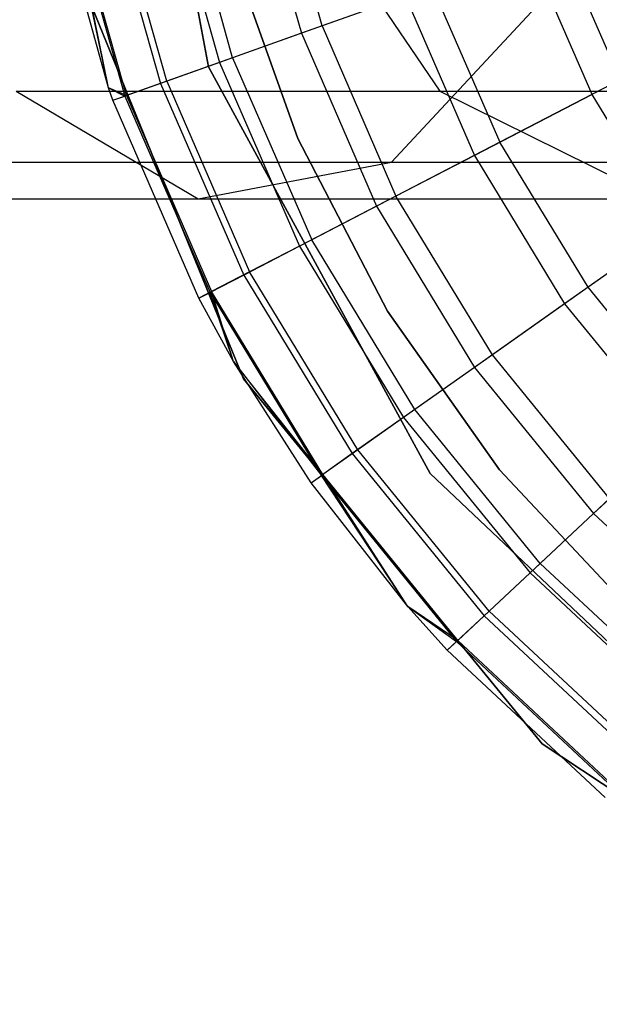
# Model space of a CAD drawing. Extents: x -28.1 to 0, y 0 to 28.1.
# Tile 126 of 215: x -0.984 to -0.804, y 13.628 to 13.935. Entities that reach past the tile are written whole.
import ezdxf

# ---------------------------------------------------------------- set-up
doc = ezdxf.new("R2010")
doc.units = 0
doc.header["$MEASUREMENT"] = 0
doc.layers.get('0').update_dxf_attribs({"color": 13, "linetype": 'CONTINUOUS'})

# ---------------------------------------------------------------- blocks, each defined once
blk = doc.blocks.new('ORTO_VIII_Z_ZAROWKA_OKAPO0')
at = {"color": 0}
for p, q in [((27.48445, 14.18135, 10.00781), (27.45798, 14.32302, 10.00781)), ((27.45798, 14.32302, 3.3149), (27.48445, 14.18135, 3.3149)), ((27.45798, 14.32302, 3.3149), (27.48445, 14.18135, 3.3149)), ((27.48445, 14.18135, 10.00781), (27.45798, 14.32302, 10.00781)), ((27.49756, 14.2483, 10.09418), (27.51339, 14.1918, 10.09418)), ((27.49756, 14.2483, 10.09418), (27.51339, 14.1918, 10.09418)), ((27.51981, 14.19409, 12.17217), (27.50424, 14.24968, 12.17217)), ((27.51981, 14.19409, 12.17217), (27.50424, 14.24968, 12.17217)), ((27.47109, 14.2428, 10.16879), (27.48791, 14.18275, 10.16879)), ((27.47109, 14.2428, 10.16879), (27.48791, 14.18275, 10.16879)), ((27.492, 14.1842, 12.13001), (27.47533, 14.24368, 12.13001)), ((27.492, 14.1842, 12.13001), (27.47533, 14.24368, 12.13001)), ((27.50858, 14.24428, 1.49057), (27.55645, 14.17375, 1.45041)), ((27.50858, 14.24428, 1.49057), (27.55645, 14.17375, 1.45041)), ((27.45199, 14.23883, 10.24572), (27.46954, 14.17622, 10.24572)), ((27.45199, 14.23883, 10.24572), (27.46954, 14.17622, 10.24572)), ((27.4715, 14.17692, 12.08336), (27.45404, 14.23925, 12.08336)), ((27.4715, 14.17692, 12.08336), (27.45404, 14.23925, 12.08336)), ((27.45337, 14.1748, 10.40345), (27.4366, 14.23563, 10.40345)), ((27.45337, 14.1748, 11.98237), (27.4366, 14.23563, 11.98237)), ((27.45337, 14.1748, 10.40345), (27.4366, 14.23563, 10.40345)), ((27.45337, 14.1748, 11.98237), (27.4366, 14.23563, 11.98237)), ((27.45337, 14.1748, 10.40345), (27.44046, 14.23643, 10.32419)), ((27.44046, 14.23643, 10.32419), (27.45843, 14.17227, 10.32419)), ((27.45337, 14.1748, 10.40345), (27.44046, 14.23643, 10.32419)), ((27.44046, 14.23643, 10.32419), (27.45843, 14.17227, 10.32419)), ((27.45337, 14.1748, 11.98237), (27.44099, 14.23654, 12.03365)), ((27.45337, 14.1748, 11.98237), (27.44099, 14.23654, 12.03365)), ((27.45895, 14.17246, 12.03365), (27.44099, 14.23654, 12.03365)), ((27.45895, 14.17246, 12.03365), (27.44099, 14.23654, 12.03365)), ((27.44008, 14.22017, 10.00781), (27.4954, 14.0843, 10.00781)), ((27.4954, 14.0843, 3.3149), (27.44008, 14.22017, 3.3149)), ((27.44008, 14.22017, 10.00781), (27.4954, 14.0843, 10.00781)), ((27.4954, 14.0843, 3.3149), (27.44008, 14.22017, 3.3149)), ((27.59384, 14.22039, 12.23809), (27.61257, 14.17727, 12.23809)), ((27.59384, 14.22039, 12.23809), (27.61257, 14.17727, 12.23809)), ((27.60383, 14.17274, 9.95481), (27.58456, 14.2171, 9.95481)), ((27.60383, 14.17274, 9.95481), (27.58456, 14.2171, 9.95481)), ((27.49202, 14.21599, 3.47238), (27.5123, 14.15904, 3.47238)), ((27.5123, 14.15904, 3.43301), (27.49202, 14.21599, 3.43301)), ((27.49202, 14.21599, 3.47238), (27.5123, 14.15904, 3.47238)), ((27.5123, 14.15904, 3.43301), (27.49202, 14.21599, 3.43301)), ((27.55411, 14.20628, 12.20857), (27.51981, 14.19409, 12.17217)), ((27.55411, 14.20628, 12.20857), (27.51981, 14.19409, 12.17217)), ((27.5414, 14.1517, 1.17948), (27.59124, 14.20522, 1.12008)), ((27.5414, 14.1517, 1.17948), (27.59124, 14.20522, 1.12008)), ((27.55411, 14.20628, 12.20857), (27.57513, 14.15787, 12.20857)), ((27.55411, 14.20628, 12.20857), (27.57513, 14.15787, 12.20857)), ((27.54571, 14.20329, 10.02262), (27.51339, 14.1918, 10.09418)), ((27.54571, 14.20329, 10.02262), (27.51339, 14.1918, 10.09418)), ((27.54571, 14.20329, 10.02262), (27.56722, 14.15377, 10.02262)), ((27.54571, 14.20329, 10.02262), (27.56722, 14.15377, 10.02262)), ((27.51981, 14.19409, 12.17217), (27.492, 14.1842, 12.13001)), ((27.51981, 14.19409, 12.17217), (27.492, 14.1842, 12.13001)), ((27.51981, 14.19409, 12.17217), (27.54282, 14.14113, 12.17217)), ((27.51981, 14.19409, 12.17217), (27.54282, 14.14113, 12.17217)), ((27.51339, 14.1918, 10.09418), (27.48791, 14.18275, 10.16879)), ((27.51339, 14.1918, 10.09418), (27.48791, 14.18275, 10.16879)), ((27.51339, 14.1918, 10.09418), (27.53676, 14.13799, 10.09418)), ((27.51339, 14.1918, 10.09418), (27.53676, 14.13799, 10.09418)), ((27.492, 14.1842, 12.13001), (27.4715, 14.17692, 12.08336)), ((27.492, 14.1842, 12.13001), (27.4715, 14.17692, 12.08336)), ((27.492, 14.1842, 12.13001), (27.51661, 14.12755, 12.13001)), ((27.492, 14.1842, 12.13001), (27.51661, 14.12755, 12.13001)), ((27.48791, 14.18275, 10.16879), (27.46954, 14.17622, 10.24572)), ((27.48791, 14.18275, 10.16879), (27.46954, 14.17622, 10.24572)), ((27.55341, 14.0548, 10.00781), (27.48445, 14.18135, 10.00781)), ((27.48445, 14.18135, 3.3149), (27.55341, 14.0548, 3.3149)), ((27.48445, 14.18135, 3.3149), (27.55341, 14.0548, 3.3149)), ((27.48445, 14.18135, 3.3149), (27.48445, 14.18135, 10.00781)), ((27.55341, 14.0548, 10.00781), (27.48445, 14.18135, 10.00781)), ((27.48445, 14.18135, 3.3149), (27.48445, 14.18135, 10.00781)), ((27.48791, 14.18275, 10.16879), (27.51276, 14.12555, 10.16879)), ((27.48791, 14.18275, 10.16879), (27.51276, 14.12555, 10.16879)), ((27.61257, 14.17727, 12.23809), (27.57513, 14.15787, 12.20857)), ((27.61257, 14.17727, 12.23809), (27.57513, 14.15787, 12.20857)), ((27.45472, 14.17095, 10.40345), (27.45337, 14.1748, 10.40345)), ((27.45337, 14.1748, 10.40345), (27.45843, 14.17227, 10.32419)), ((27.45337, 14.1748, 10.40345), (27.45843, 14.17227, 10.32419)), ((27.45472, 14.17095, 11.98237), (27.45337, 14.1748, 11.98237)), ((27.45337, 14.1748, 11.98237), (27.45337, 14.1748, 10.40345)), ((27.45472, 14.17095, 10.40345), (27.45337, 14.1748, 10.40345)), ((27.45337, 14.1748, 11.98237), (27.45337, 14.1748, 10.40345)), ((27.45472, 14.17095, 11.98237), (27.45337, 14.1748, 11.98237)), ((27.45895, 14.17246, 12.03365), (27.45337, 14.1748, 11.98237)), ((27.45895, 14.17246, 12.03365), (27.45337, 14.1748, 11.98237)), ((27.46954, 14.17622, 10.24572), (27.45843, 14.17227, 10.32419)), ((27.46954, 14.17622, 10.24572), (27.45843, 14.17227, 10.32419)), ((27.4715, 14.17692, 12.08336), (27.45895, 14.17246, 12.03365)), ((27.4715, 14.17692, 12.08336), (27.45895, 14.17246, 12.03365)), ((27.46954, 14.17622, 10.24572), (27.49544, 14.11658, 10.24572)), ((27.46954, 14.17622, 10.24572), (27.49544, 14.11658, 10.24572)), ((27.4715, 14.17692, 12.08336), (27.49729, 14.11754, 12.08336)), ((27.4715, 14.17692, 12.08336), (27.49729, 14.11754, 12.08336)), ((27.42465, 14.17375, 1.31861), (27.55645, 14.17375, 1.45041)), ((27.42465, 14.17375, 1.31861), (27.55645, 14.17375, 1.45041)), ((27.42465, 14.17375, 1.31861), (27.48128, 14.14034, 1.25113)), ((27.42465, 14.17375, 1.31861), (27.48128, 14.14034, 1.25113)), ((27.45472, 14.17095, 11.98237), (27.45895, 14.17246, 12.03365)), ((27.45472, 14.17095, 11.98237), (27.45895, 14.17246, 12.03365)), ((27.45472, 14.17095, 10.40345), (27.45843, 14.17227, 10.32419)), ((27.45472, 14.17095, 10.40345), (27.45843, 14.17227, 10.32419)), ((27.45843, 14.17227, 10.32419), (27.48498, 14.11116, 10.32419)), ((27.45843, 14.17227, 10.32419), (27.48498, 14.11116, 10.32419)), ((27.45895, 14.17246, 12.03365), (27.48546, 14.11141, 12.03365)), ((27.45895, 14.17246, 12.03365), (27.48546, 14.11141, 12.03365)), ((27.55645, 14.17375, 1.45041), (27.66335, 14.17375, 1.60309)), ((27.55645, 14.17375, 1.45041), (27.66335, 14.17375, 1.60309)), ((27.55645, 14.17375, 1.45041), (27.62393, 14.14034, 1.39378)), ((27.55645, 14.17375, 1.45041), (27.62393, 14.14034, 1.39378)), ((27.60383, 14.17274, 9.95481), (27.56722, 14.15377, 10.02262)), ((27.60383, 14.17274, 9.95481), (27.56722, 14.15377, 10.02262)), ((27.62895, 14.13142, 9.95481), (27.60383, 14.17274, 9.95481)), ((27.62895, 14.13142, 9.95481), (27.60383, 14.17274, 9.95481)), ((27.48148, 14.10935, 10.40345), (27.45472, 14.17095, 10.40345)), ((27.48148, 14.10935, 11.98237), (27.45472, 14.17095, 11.98237)), ((27.45472, 14.17095, 11.98237), (27.45472, 14.17095, 10.40345)), ((27.48148, 14.10935, 10.40345), (27.45472, 14.17095, 10.40345)), ((27.45472, 14.17095, 11.98237), (27.45472, 14.17095, 10.40345)), ((27.48148, 14.10935, 11.98237), (27.45472, 14.17095, 11.98237)), ((27.5123, 14.15904, 3.47238), (27.54014, 14.10539, 3.47238)), ((27.54014, 14.10539, 3.43301), (27.5123, 14.15904, 3.43301)), ((27.5123, 14.15904, 3.47238), (27.54014, 14.10539, 3.47238)), ((27.5123, 14.15904, 3.47238), (27.5123, 14.15904, 3.43301)), ((27.54014, 14.10539, 3.43301), (27.5123, 14.15904, 3.43301)), ((27.5123, 14.15904, 3.47238), (27.5123, 14.15904, 3.43301)), ((27.57513, 14.15787, 12.20857), (27.54282, 14.14113, 12.17217)), ((27.57513, 14.15787, 12.20857), (27.54282, 14.14113, 12.17217)), ((27.60255, 14.11278, 12.20857), (27.57513, 14.15787, 12.20857)), ((27.60255, 14.11278, 12.20857), (27.57513, 14.15787, 12.20857)), ((27.56722, 14.15377, 10.02262), (27.53676, 14.13799, 10.09418)), ((27.56722, 14.15377, 10.02262), (27.53676, 14.13799, 10.09418)), ((27.56722, 14.15377, 10.02262), (27.59527, 14.10764, 10.02262)), ((27.56722, 14.15377, 10.02262), (27.59527, 14.10764, 10.02262)), ((27.36278, 14.1517, 1.05441), (27.5414, 14.1517, 1.17948)), ((27.36278, 14.1517, 1.05441), (27.5414, 14.1517, 1.17948)), ((27.48128, 14.14034, 1.25113), (27.5414, 14.1517, 1.17948)), ((27.48128, 14.14034, 1.25113), (27.5414, 14.1517, 1.17948)), ((27.5414, 14.1517, 1.17948), (27.69558, 14.1517, 1.33366)), ((27.5414, 14.1517, 1.17948), (27.69558, 14.1517, 1.33366)), ((27.54282, 14.14113, 12.17217), (27.51661, 14.12755, 12.13001)), ((27.54282, 14.14113, 12.17217), (27.51661, 14.12755, 12.13001)), ((27.57282, 14.09179, 12.17217), (27.54282, 14.14113, 12.17217)), ((27.57282, 14.09179, 12.17217), (27.54282, 14.14113, 12.17217)), ((27.31602, 14.14034, 1.13541), (27.48128, 14.14034, 1.25113)), ((27.31602, 14.14034, 1.13541), (27.48128, 14.14034, 1.25113)), ((27.48128, 14.14034, 1.25113), (27.62393, 14.14034, 1.39378)), ((27.48128, 14.14034, 1.25113), (27.62393, 14.14034, 1.39378)), ((27.53676, 14.13799, 10.09418), (27.51276, 14.12555, 10.16879)), ((27.53676, 14.13799, 10.09418), (27.51276, 14.12555, 10.16879)), ((27.53676, 14.13799, 10.09418), (27.56725, 14.08786, 10.09418)), ((27.53676, 14.13799, 10.09418), (27.56725, 14.08786, 10.09418)), ((27.637, 14.1371, 12.23809), (27.60255, 14.11278, 12.20857)), ((27.637, 14.1371, 12.23809), (27.60255, 14.11278, 12.20857)), ((27.62895, 14.13142, 9.95481), (27.59527, 14.10764, 10.02262)), ((27.62895, 14.13142, 9.95481), (27.59527, 14.10764, 10.02262)), ((27.51276, 14.12555, 10.16879), (27.49544, 14.11658, 10.24572)), ((27.51276, 14.12555, 10.16879), (27.49544, 14.11658, 10.24572)), ((27.51661, 14.12755, 12.13001), (27.49729, 14.11754, 12.08336)), ((27.51661, 14.12755, 12.13001), (27.49729, 14.11754, 12.08336)), ((27.51276, 14.12555, 10.16879), (27.54516, 14.07227, 10.16879)), ((27.51276, 14.12555, 10.16879), (27.54516, 14.07227, 10.16879)), ((27.5487, 14.07477, 12.13001), (27.51661, 14.12755, 12.13001)), ((27.5487, 14.07477, 12.13001), (27.51661, 14.12755, 12.13001)), ((27.49544, 14.11658, 10.24572), (27.48498, 14.11116, 10.32419)), ((27.49544, 14.11658, 10.24572), (27.48498, 14.11116, 10.32419)), ((27.49729, 14.11754, 12.08336), (27.48546, 14.11141, 12.03365)), ((27.49729, 14.11754, 12.08336), (27.48546, 14.11141, 12.03365)), ((27.49544, 14.11658, 10.24572), (27.52922, 14.06102, 10.24572)), ((27.49544, 14.11658, 10.24572), (27.52922, 14.06102, 10.24572)), ((27.53093, 14.06223, 12.08336), (27.49729, 14.11754, 12.08336)), ((27.53093, 14.06223, 12.08336), (27.49729, 14.11754, 12.08336)), ((27.48546, 14.11141, 12.03365), (27.48148, 14.10935, 11.98237)), ((27.48546, 14.11141, 12.03365), (27.48148, 14.10935, 11.98237)), ((27.48148, 14.10935, 10.40345), (27.48498, 14.11116, 10.32419)), ((27.48148, 14.10935, 10.40345), (27.48498, 14.11116, 10.32419)), ((27.49224, 14.08969, 10.40345), (27.48498, 14.11116, 10.32419)), ((27.48498, 14.11116, 10.32419), (27.5196, 14.05423, 10.32419)), ((27.49224, 14.08969, 10.40345), (27.48498, 14.11116, 10.32419)), ((27.48498, 14.11116, 10.32419), (27.5196, 14.05423, 10.32419)), ((27.49224, 14.08969, 11.98237), (27.48546, 14.11141, 12.03365)), ((27.49224, 14.08969, 11.98237), (27.48546, 14.11141, 12.03365)), ((27.52005, 14.05454, 12.03365), (27.48546, 14.11141, 12.03365)), ((27.52005, 14.05454, 12.03365), (27.48546, 14.11141, 12.03365)), ((27.60255, 14.11278, 12.20857), (27.57282, 14.09179, 12.17217)), ((27.60255, 14.11278, 12.20857), (27.57282, 14.09179, 12.17217)), ((27.63586, 14.07185, 12.20857), (27.60255, 14.11278, 12.20857)), ((27.63586, 14.07185, 12.20857), (27.60255, 14.11278, 12.20857)), ((27.49224, 14.08969, 10.40345), (27.48148, 14.10935, 10.40345)), ((27.49224, 14.08969, 11.98237), (27.48148, 14.10935, 11.98237)), ((27.48148, 14.10935, 11.98237), (27.48148, 14.10935, 10.40345)), ((27.49224, 14.08969, 10.40345), (27.48148, 14.10935, 10.40345)), ((27.48148, 14.10935, 11.98237), (27.48148, 14.10935, 10.40345)), ((27.49224, 14.08969, 11.98237), (27.48148, 14.10935, 11.98237)), ((27.59527, 14.10764, 10.02262), (27.56725, 14.08786, 10.09418)), ((27.59527, 14.10764, 10.02262), (27.56725, 14.08786, 10.09418)), ((27.59527, 14.10764, 10.02262), (27.62934, 14.06576, 10.02262)), ((27.59527, 14.10764, 10.02262), (27.62934, 14.06576, 10.02262)), ((27.54014, 14.10539, 3.47238), (27.57504, 14.05602, 3.47238)), ((27.57504, 14.05602, 3.43301), (27.54014, 14.10539, 3.43301)), ((27.54014, 14.10539, 3.47238), (27.57504, 14.05602, 3.47238)), ((27.54014, 14.10539, 3.47238), (27.54014, 14.10539, 3.43301)), ((27.57504, 14.05602, 3.43301), (27.54014, 14.10539, 3.43301)), ((27.54014, 14.10539, 3.47238), (27.54014, 14.10539, 3.43301)), ((27.57282, 14.09179, 12.17217), (27.5487, 14.07477, 12.13001)), ((27.57282, 14.09179, 12.17217), (27.5487, 14.07477, 12.13001)), ((27.60926, 14.04701, 12.17217), (27.57282, 14.09179, 12.17217)), ((27.60926, 14.04701, 12.17217), (27.57282, 14.09179, 12.17217)), ((27.51638, 14.05196, 10.40345), (27.49224, 14.08969, 10.40345)), ((27.49224, 14.08969, 10.40345), (27.5196, 14.05423, 10.32419)), ((27.49224, 14.08969, 10.40345), (27.5196, 14.05423, 10.32419)), ((27.51638, 14.05196, 11.98237), (27.49224, 14.08969, 11.98237)), ((27.49224, 14.08969, 11.98237), (27.49224, 14.08969, 10.40345)), ((27.51638, 14.05196, 10.40345), (27.49224, 14.08969, 10.40345)), ((27.49224, 14.08969, 11.98237), (27.49224, 14.08969, 10.40345)), ((27.51638, 14.05196, 11.98237), (27.49224, 14.08969, 11.98237)), ((27.52005, 14.05454, 12.03365), (27.49224, 14.08969, 11.98237)), ((27.52005, 14.05454, 12.03365), (27.49224, 14.08969, 11.98237)), ((27.56725, 14.08786, 10.09418), (27.54516, 14.07227, 10.16879)), ((27.56725, 14.08786, 10.09418), (27.54516, 14.07227, 10.16879)), ((27.56725, 14.08786, 10.09418), (27.60427, 14.04235, 10.09418)), ((27.56725, 14.08786, 10.09418), (27.60427, 14.04235, 10.09418)), ((27.4954, 14.0843, 10.00781), (27.58831, 13.97078, 10.00781)), ((27.58831, 13.97078, 3.3149), (27.4954, 14.0843, 3.3149)), ((27.4954, 14.0843, 10.00781), (27.58831, 13.97078, 10.00781)), ((27.4954, 14.0843, 10.00781), (27.4954, 14.0843, 3.3149)), ((27.58831, 13.97078, 3.3149), (27.4954, 14.0843, 3.3149)), ((27.4954, 14.0843, 10.00781), (27.4954, 14.0843, 3.3149)), ((27.5487, 14.07477, 12.13001), (27.53093, 14.06223, 12.08336)), ((27.5487, 14.07477, 12.13001), (27.53093, 14.06223, 12.08336)), ((27.58768, 14.02686, 12.13001), (27.5487, 14.07477, 12.13001)), ((27.58768, 14.02686, 12.13001), (27.5487, 14.07477, 12.13001)), ((27.54516, 14.07227, 10.16879), (27.52922, 14.06102, 10.24572)), ((27.54516, 14.07227, 10.16879), (27.52922, 14.06102, 10.24572)), ((27.54516, 14.07227, 10.16879), (27.58451, 14.0239, 10.16879)), ((27.54516, 14.07227, 10.16879), (27.58451, 14.0239, 10.16879)), ((27.62934, 14.06576, 10.02262), (27.60427, 14.04235, 10.09418)), ((27.62934, 14.06576, 10.02262), (27.60427, 14.04235, 10.09418)), ((27.52922, 14.06102, 10.24572), (27.5196, 14.05423, 10.32419)), ((27.52922, 14.06102, 10.24572), (27.5196, 14.05423, 10.32419)), ((27.53093, 14.06223, 12.08336), (27.52005, 14.05454, 12.03365)), ((27.53093, 14.06223, 12.08336), (27.52005, 14.05454, 12.03365)), ((27.52922, 14.06102, 10.24572), (27.57026, 14.01058, 10.24572)), ((27.52922, 14.06102, 10.24572), (27.57026, 14.01058, 10.24572)), ((27.57178, 14.01201, 12.08336), (27.53093, 14.06223, 12.08336)), ((27.57178, 14.01201, 12.08336), (27.53093, 14.06223, 12.08336)), ((27.65809, 13.95575, 10.00781), (27.55341, 14.0548, 10.00781)), ((27.55341, 14.0548, 3.3149), (27.65809, 13.95575, 3.3149)), ((27.55341, 14.0548, 3.3149), (27.65809, 13.95575, 3.3149)), ((27.55341, 14.0548, 3.3149), (27.55341, 14.0548, 10.00781)), ((27.65809, 13.95575, 10.00781), (27.55341, 14.0548, 10.00781)), ((27.55341, 14.0548, 3.3149), (27.55341, 14.0548, 10.00781)), ((27.57504, 14.05602, 3.47238), (27.61632, 14.01187, 3.47238)), ((27.61632, 14.01187, 3.43301), (27.57504, 14.05602, 3.43301)), ((27.57504, 14.05602, 3.47238), (27.61632, 14.01187, 3.47238)), ((27.57504, 14.05602, 3.47238), (27.57504, 14.05602, 3.43301)), ((27.61632, 14.01187, 3.43301), (27.57504, 14.05602, 3.43301)), ((27.57504, 14.05602, 3.47238), (27.57504, 14.05602, 3.43301)), ((27.51638, 14.05196, 11.98237), (27.52005, 14.05454, 12.03365)), ((27.51638, 14.05196, 11.98237), (27.52005, 14.05454, 12.03365)), ((27.51638, 14.05196, 10.40345), (27.5196, 14.05423, 10.32419)), ((27.51638, 14.05196, 10.40345), (27.5196, 14.05423, 10.32419)), ((27.54651, 14.01348, 10.40345), (27.51638, 14.05196, 10.40345)), ((27.54651, 14.01348, 11.98237), (27.51638, 14.05196, 11.98237)), ((27.51638, 14.05196, 11.98237), (27.51638, 14.05196, 10.40345)), ((27.54651, 14.01348, 10.40345), (27.51638, 14.05196, 10.40345)), ((27.51638, 14.05196, 11.98237), (27.51638, 14.05196, 10.40345)), ((27.54651, 14.01348, 11.98237), (27.51638, 14.05196, 11.98237)), ((27.54651, 14.01348, 10.40345), (27.5196, 14.05423, 10.32419)), ((27.5196, 14.05423, 10.32419), (27.56165, 14.00254, 10.32419)), ((27.54651, 14.01348, 10.40345), (27.5196, 14.05423, 10.32419)), ((27.5196, 14.05423, 10.32419), (27.56165, 14.00254, 10.32419)), ((27.54651, 14.01348, 11.98237), (27.52005, 14.05454, 12.03365)), ((27.54651, 14.01348, 11.98237), (27.52005, 14.05454, 12.03365)), ((27.56205, 14.00292, 12.03365), (27.52005, 14.05454, 12.03365)), ((27.56205, 14.00292, 12.03365), (27.52005, 14.05454, 12.03365)), ((27.60926, 14.04701, 12.17217), (27.58768, 14.02686, 12.13001)), ((27.60926, 14.04701, 12.17217), (27.58768, 14.02686, 12.13001)), ((27.60427, 14.04235, 10.09418), (27.58451, 14.0239, 10.16879)), ((27.60427, 14.04235, 10.09418), (27.58451, 14.0239, 10.16879)), ((27.60427, 14.04235, 10.09418), (27.64715, 14.00231, 10.09418)), ((27.60427, 14.04235, 10.09418), (27.64715, 14.00231, 10.09418)), ((27.58768, 14.02686, 12.13001), (27.57178, 14.01201, 12.08336)), ((27.58768, 14.02686, 12.13001), (27.57178, 14.01201, 12.08336)), ((27.58768, 14.02686, 12.13001), (27.63282, 13.98469, 12.13001)), ((27.58768, 14.02686, 12.13001), (27.63282, 13.98469, 12.13001)), ((27.58451, 14.0239, 10.16879), (27.57026, 14.01058, 10.24572)), ((27.58451, 14.0239, 10.16879), (27.57026, 14.01058, 10.24572)), ((27.58451, 14.0239, 10.16879), (27.63009, 13.98133, 10.16879)), ((27.58451, 14.0239, 10.16879), (27.63009, 13.98133, 10.16879)), ((27.55877, 13.99985, 10.40345), (27.54651, 14.01348, 10.40345)), ((27.54651, 14.01348, 10.40345), (27.56165, 14.00254, 10.32419)), ((27.54651, 14.01348, 10.40345), (27.56165, 14.00254, 10.32419)), ((27.55877, 13.99985, 11.98237), (27.54651, 14.01348, 11.98237)), ((27.54651, 14.01348, 11.98237), (27.54651, 14.01348, 10.40345)), ((27.55877, 13.99985, 10.40345), (27.54651, 14.01348, 10.40345)), ((27.54651, 14.01348, 11.98237), (27.54651, 14.01348, 10.40345)), ((27.55877, 13.99985, 11.98237), (27.54651, 14.01348, 11.98237)), ((27.56205, 14.00292, 12.03365), (27.54651, 14.01348, 11.98237)), ((27.56205, 14.00292, 12.03365), (27.54651, 14.01348, 11.98237)), ((27.57178, 14.01201, 12.08336), (27.56205, 14.00292, 12.03365)), ((27.57178, 14.01201, 12.08336), (27.56205, 14.00292, 12.03365)), ((27.57178, 14.01201, 12.08336), (27.6191, 13.96782, 12.08336)), ((27.57178, 14.01201, 12.08336), (27.6191, 13.96782, 12.08336)), ((27.57026, 14.01058, 10.24572), (27.56165, 14.00254, 10.32419)), ((27.57026, 14.01058, 10.24572), (27.56165, 14.00254, 10.32419)), ((27.57026, 14.01058, 10.24572), (27.61778, 13.9662, 10.24572)), ((27.57026, 14.01058, 10.24572), (27.61778, 13.9662, 10.24572)), ((27.55877, 13.99985, 11.98237), (27.56205, 14.00292, 12.03365)), ((27.55877, 13.99985, 11.98237), (27.56205, 14.00292, 12.03365)), ((27.55877, 13.99985, 10.40345), (27.56165, 14.00254, 10.32419)), ((27.55877, 13.99985, 10.40345), (27.56165, 14.00254, 10.32419)), ((27.56165, 14.00254, 10.32419), (27.61034, 13.95706, 10.32419)), ((27.56165, 14.00254, 10.32419), (27.61034, 13.95706, 10.32419)), ((27.56205, 14.00292, 12.03365), (27.61069, 13.95749, 12.03365)), ((27.56205, 14.00292, 12.03365), (27.61069, 13.95749, 12.03365)), ((27.60786, 13.95401, 10.40345), (27.55877, 13.99985, 10.40345)), ((27.60786, 13.95401, 11.98237), (27.55877, 13.99985, 11.98237)), ((27.55877, 13.99985, 11.98237), (27.55877, 13.99985, 10.40345)), ((27.60786, 13.95401, 10.40345), (27.55877, 13.99985, 10.40345)), ((27.55877, 13.99985, 11.98237), (27.55877, 13.99985, 10.40345)), ((27.60786, 13.95401, 11.98237), (27.55877, 13.99985, 11.98237)), ((27.58831, 13.97078, 10.00781), (27.71055, 13.88969, 10.00781)), ((27.71055, 13.88969, 3.3149), (27.58831, 13.97078, 3.3149)), ((27.58831, 13.97078, 10.00781), (27.71055, 13.88969, 10.00781)), ((27.58831, 13.97078, 10.00781), (27.58831, 13.97078, 3.3149)), ((27.71055, 13.88969, 3.3149), (27.58831, 13.97078, 3.3149)), ((27.58831, 13.97078, 10.00781), (27.58831, 13.97078, 3.3149))]:
    blk.add_line(p, q, dxfattribs=at)

msp = doc.modelspace()

# ---------------------------------------------------------------- block references
at = {"color": 0}
msp.add_blockref('ORTO_VIII_Z_ZAROWKA_OKAPO0', (-28.41, -0.26151, -0.64167), dxfattribs=at)

doc.saveas('drawing.dxf')
